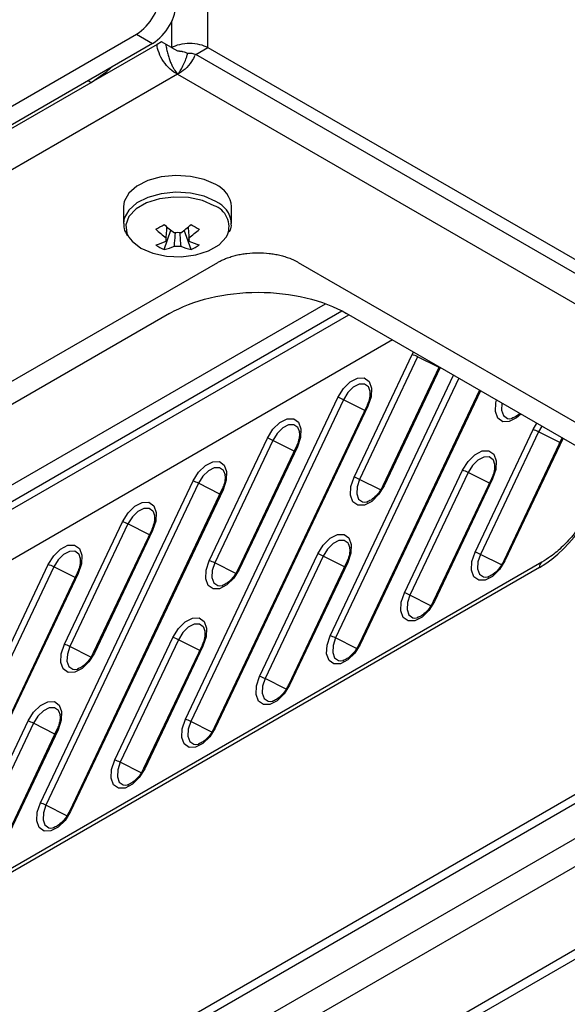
# Model space of a CAD drawing. Header units: millimetres. Extents: x 155473 to 158085, y 111018 to 114514.
# Tile 41 of 181: x 157809 to 157858, y 111310 to 111396. Entities that reach past the tile are written whole.
import ezdxf

# ---------------------------------------------------------------- set-up
doc = ezdxf.new("R2010")
doc.units = ezdxf.units.MM

msp = doc.modelspace()

# ---------------------------------------------------------------- linework, layer by layer
at = {"color": 7, "linetype": 'Continuous', "lineweight": 25}
for p, q in [((157825.984, 111393.89), (157825.984, 111405.118)), ((157822.802, 111396.25), (157822.802, 111393.89)), ((157510.173, 111216.372), (157819.709, 111395.064)), ((157819.709, 111395.064), (157821.123, 111394.247)), ((157821.123, 111394.247), (157511.587, 111215.556)), ((157821.522, 111394.172), (157815.731, 111390.829)), ((157821.919, 111394.4), (157821.522, 111394.172)), ((157822.802, 111393.89), (157821.919, 111394.4)), ((157822.802, 111393.89), (157823.316, 111393.593)), ((157824.924, 111393.278), (157825.984, 111393.89)), ((157941.95, 111325.72), (157824.924, 111393.278)), ((157825.984, 111393.89), (157943.011, 111326.332)), ((157823.333, 111391.543), (157514.681, 111213.362)), ((157823.333, 111391.543), (157939.298, 111324.597)), ((157519.1, 111219.587), (157815.731, 111390.829)), ((157815.466, 111390.982), (157815.731, 111390.829)), ((157818.579, 111379.907), (157818.579, 111378.432)), ((157828.079, 111378.432), (157828.079, 111379.907)), ((157828.079, 111378.432), (157828.078, 111378.49)), ((157822.146, 111376.127), (157822.737, 111377.838)), ((157824.513, 111376.127), (157823.922, 111377.838)), ((157824.331, 111376.865), (157824.316, 111377.079)), ((157769.311, 111341.783), (157826.868, 111375.01)), ((157833.939, 111375.01), (157885.434, 111345.283)), ((157771.203, 111333.773), (157836.327, 111371.368)), ((157837.763, 111370.719), (157771.203, 111332.294)), ((157771.203, 111331.627), (157838.379, 111370.407)), ((157822.626, 111370.52), (157777.818, 111344.653)), ((157885.205, 111343.375), (157838.182, 111370.52)), ((157842.221, 111368.189), (157770.458, 111326.761)), ((157838.846, 111356.136), (157843.953, 111366.91)), ((157844.428, 111366.709), (157839.322, 111355.936)), ((157843.953, 111366.91), (157844.064, 111367.126)), ((157846.304, 111365.762), (157844.428, 111366.709)), ((157846.33, 111365.817), (157841.381, 111355.375)), ((157846.411, 111365.77), (157841.479, 111355.365)), ((157836.741, 111342.196), (157847.592, 111365.088)), ((157848.039, 111364.83), (157837.216, 111341.995)), ((157849.865, 111363.776), (157839.275, 111341.435)), ((157840.257, 111363.65), (157840.128, 111364.013)), ((157824.013, 111334.848), (157837.423, 111363.14)), ((157837.898, 111362.939), (157824.488, 111334.648)), ((157839.774, 111361.992), (157837.898, 111362.939)), ((157849.946, 111363.729), (157839.373, 111341.425)), ((157839.957, 111362.379), (157826.547, 111334.087)), ((157840.056, 111362.369), (157826.645, 111334.077)), ((157852.495, 111361.267), (157852.774, 111361.304)), ((157834.059, 111360.072), (157833.93, 111360.435)), ((157849.469, 111349.544), (157854.575, 111360.317)), ((157854.575, 111360.317), (157854.897, 111360.875)), ((157855.344, 111360.614), (157855.05, 111360.117)), ((157826.119, 111348.789), (157831.225, 111359.562)), ((157855.05, 111360.117), (157849.944, 111349.343)), ((157857.109, 111359.556), (157852.003, 111348.783)), ((157857.208, 111359.546), (157852.101, 111348.773)), ((157856.926, 111359.169), (157855.05, 111360.117)), ((157857.109, 111359.555), (157857.109, 111359.556)), ((157831.7, 111359.362), (157826.594, 111348.588)), ((157833.76, 111358.801), (157828.653, 111348.028)), ((157833.858, 111358.791), (157828.751, 111348.018)), ((157833.576, 111358.414), (157831.7, 111359.362)), ((157851.211, 111357.249), (157851.082, 111357.613)), ((157827.529, 111356.302), (157827.4, 111356.666)), ((157843.271, 111345.966), (157848.377, 111356.739)), ((157848.853, 111356.539), (157843.746, 111345.765)), ((157850.728, 111355.591), (157848.853, 111356.539)), ((157811.285, 111327.501), (157824.695, 111355.792)), ((157825.17, 111355.592), (157811.76, 111327.3)), ((157827.046, 111354.644), (157825.17, 111355.592)), ((157841.17, 111355.002), (157839.322, 111355.936)), ((157850.912, 111355.978), (157845.805, 111345.205)), ((157851.01, 111355.968), (157845.903, 111345.195)), ((157827.229, 111355.031), (157813.819, 111326.74)), ((157827.328, 111355.021), (157813.917, 111326.73)), ((157839.767, 111353.919), (157840.046, 111353.956)), ((157821.331, 111352.724), (157821.202, 111353.088)), ((157813.391, 111341.441), (157818.497, 111352.214)), ((157818.973, 111352.014), (157813.866, 111341.241)), ((157820.848, 111351.066), (157818.973, 111352.014)), ((157821.032, 111351.453), (157815.925, 111340.68)), ((157821.13, 111351.443), (157816.023, 111340.67)), ((157838.483, 111349.902), (157838.354, 111350.265)), ((157814.801, 111348.955), (157814.672, 111349.318)), ((157830.543, 111338.618), (157835.649, 111349.391)), ((157836.125, 111349.191), (157831.018, 111338.418)), ((157838, 111348.243), (157836.125, 111349.191)), ((157851.793, 111348.409), (157849.944, 111349.343)), ((157855.136, 111348.195), (157631.018, 111218.814)), ((157855.343, 111348.653), (157631.225, 111219.272)), ((157798.557, 111320.153), (157811.967, 111348.445)), ((157812.442, 111348.244), (157799.032, 111319.952)), ((157814.318, 111347.296), (157812.442, 111348.244)), ((157828.443, 111347.654), (157826.594, 111348.588)), ((157838.184, 111348.63), (157833.077, 111337.857)), ((157838.282, 111348.62), (157833.176, 111337.847)), ((157814.501, 111347.684), (157801.091, 111319.392)), ((157814.6, 111347.674), (157801.19, 111319.382)), ((157850.389, 111347.326), (157850.668, 111347.363)), ((157827.039, 111346.571), (157827.318, 111346.608)), ((157845.595, 111344.831), (157843.746, 111345.765)), ((157600.501, 111178.653), (157885.234, 111343.026)), ((157600.613, 111179.514), (157884.832, 111343.59)), ((157844.191, 111343.748), (157844.47, 111343.785)), ((157889.34, 111342.312), (157599.835, 111175.185)), ((157825.755, 111342.554), (157825.626, 111342.917)), ((157817.815, 111331.27), (157822.921, 111342.044)), ((157823.397, 111341.843), (157818.29, 111331.07)), ((157825.456, 111341.283), (157820.349, 111330.509)), ((157825.554, 111341.273), (157820.448, 111330.499)), ((157825.272, 111340.896), (157823.397, 111341.843)), ((157839.065, 111341.061), (157837.216, 111341.995)), ((157890.854, 111340.72), (157601.298, 111173.563)), ((157815.715, 111340.306), (157813.866, 111341.241)), ((157837.661, 111339.979), (157837.94, 111340.016)), ((157814.311, 111339.224), (157814.59, 111339.261)), ((157832.867, 111337.483), (157831.018, 111338.418)), ((157607.383, 111169.8), (157897.155, 111337.082)), ((157897.167, 111336.215), (157608.765, 111169.724)), ((157831.463, 111336.401), (157831.742, 111336.438)), ((157813.028, 111335.206), (157812.898, 111335.57)), ((157805.087, 111323.923), (157810.194, 111334.696)), ((157810.669, 111334.496), (157805.562, 111323.722)), ((157812.544, 111333.548), (157810.669, 111334.496)), ((157826.337, 111333.714), (157824.488, 111334.648)), ((157812.728, 111333.935), (157807.621, 111323.162)), ((157812.826, 111333.925), (157807.72, 111323.152)), ((157824.933, 111332.631), (157825.212, 111332.668)), ((157820.139, 111330.136), (157818.29, 111331.07)), ((157818.735, 111329.053), (157819.014, 111329.09)), ((157813.609, 111326.366), (157811.76, 111327.3)), ((157812.205, 111325.283), (157812.484, 111325.32))]:
    msp.add_line(p, q, dxfattribs=at)
at = {"color": 7, "linetype": 'Continuous', "lineweight": 25, "flags": 128}
for points in [[(157815.731, 111390.829), (157817.111, 111391.782), (157817.649, 111392.242)], [(157826.688, 111381.846), (157825.657, 111382.297), (157824.454, 111382.571), (157823.167, 111382.647), (157821.892, 111382.521), (157820.724, 111382.2), (157819.749, 111381.709), (157819.04, 111381.085), (157818.648, 111380.373), (157818.579, 111379.907)], [(157826.688, 111380.371), (157825.657, 111380.823), (157824.454, 111381.097), (157823.167, 111381.173), (157821.892, 111381.046), (157820.724, 111380.725), (157819.749, 111380.235), (157819.04, 111379.61), (157818.648, 111378.898), (157818.579, 111378.435)], [(157826.551, 111379.99), (157825.513, 111380.439), (157824.298, 111380.701), (157823.004, 111380.754), (157821.737, 111380.595), (157820.599, 111380.236), (157819.682, 111379.707), (157819.06, 111379.05), (157818.785, 111378.318), (157818.877, 111377.571), (157819.058, 111377.215)], [(157819.058, 111377.215), (157819.33, 111376.87), (157820.108, 111376.27), (157821.146, 111375.822), (157822.361, 111375.56), (157823.654, 111375.507), (157824.922, 111375.666), (157826.06, 111376.025), (157826.977, 111376.554), (157827.598, 111377.211), (157827.722, 111377.431)], [(157837.423, 111363.14), (157837.903, 111363.911), (157838.51, 111364.507), (157839.152, 111364.835), (157839.731, 111364.847), (157840.159, 111364.54), (157840.371, 111363.962), (157840.335, 111363.199), (157840.056, 111362.369)], [(157840.128, 111364.013), (157840.094, 111364.063), (157839.751, 111364.31), (157839.286, 111364.3), (157838.771, 111364.036), (157838.283, 111363.559), (157837.898, 111362.939)], [(157853.484, 111361.665), (157853.12, 111361.346), (157852.478, 111361.018), (157851.899, 111361.006), (157851.471, 111361.313), (157851.259, 111361.891), (157851.295, 111362.654), (157851.356, 111362.907)], [(157840.056, 111362.369), (157840.018, 111362.379), (157839.989, 111362.384), (157839.969, 111362.385), (157839.958, 111362.381), (157839.957, 111362.379)], [(157851.83, 111362.638), (157851.825, 111362.617), (157851.796, 111362.005), (157851.966, 111361.541), (157852.31, 111361.295), (157852.495, 111361.267)], [(157831.225, 111359.562), (157831.705, 111360.334), (157832.312, 111360.929), (157832.954, 111361.257), (157833.533, 111361.269), (157833.962, 111360.962), (157834.174, 111360.384), (157834.137, 111359.621), (157833.858, 111358.791)], [(157833.93, 111360.435), (157833.897, 111360.485), (157833.553, 111360.732), (157833.088, 111360.722), (157832.573, 111360.459), (157832.086, 111359.981), (157831.7, 111359.362)], [(157833.858, 111358.791), (157833.82, 111358.801), (157833.791, 111358.806), (157833.771, 111358.807), (157833.761, 111358.803), (157833.76, 111358.801)], [(157848.377, 111356.739), (157848.857, 111357.511), (157849.464, 111358.106), (157850.106, 111358.435), (157850.686, 111358.446), (157851.114, 111358.139), (157851.326, 111357.561), (157851.289, 111356.798), (157851.01, 111355.968)], [(157851.082, 111357.613), (157851.049, 111357.662), (157850.705, 111357.909), (157850.24, 111357.899), (157849.725, 111357.636), (157849.238, 111357.158), (157848.853, 111356.539)], [(157824.695, 111355.792), (157825.175, 111356.564), (157825.782, 111357.159), (157826.424, 111357.488), (157827.003, 111357.499), (157827.431, 111357.193), (157827.643, 111356.614), (157827.607, 111355.851), (157827.328, 111355.021)], [(157827.4, 111356.666), (157827.366, 111356.716), (157827.023, 111356.962), (157826.558, 111356.952), (157826.043, 111356.689), (157825.555, 111356.211), (157825.17, 111355.592)], [(157841.479, 111355.365), (157840.999, 111354.594), (157840.392, 111353.998), (157839.75, 111353.67), (157839.171, 111353.658), (157838.743, 111353.965), (157838.531, 111354.544), (157838.567, 111355.306), (157838.846, 111356.136)], [(157851.01, 111355.968), (157850.973, 111355.978), (157850.944, 111355.983), (157850.924, 111355.984), (157850.913, 111355.98), (157850.912, 111355.978)], [(157839.322, 111355.936), (157839.098, 111355.27), (157839.068, 111354.658), (157839.238, 111354.193), (157839.582, 111353.947), (157839.767, 111353.919)], [(157841.381, 111355.375), (157841.382, 111355.377), (157841.393, 111355.381), (157841.413, 111355.38), (157841.442, 111355.375), (157841.479, 111355.365)], [(157827.328, 111355.021), (157827.29, 111355.031), (157827.261, 111355.036), (157827.241, 111355.037), (157827.231, 111355.033), (157827.229, 111355.031)], [(157818.497, 111352.214), (157818.977, 111352.986), (157819.584, 111353.581), (157820.226, 111353.91), (157820.805, 111353.922), (157821.234, 111353.615), (157821.446, 111353.036), (157821.409, 111352.273), (157821.13, 111351.443)], [(157821.202, 111353.088), (157821.169, 111353.138), (157820.825, 111353.384), (157820.36, 111353.375), (157819.845, 111353.111), (157819.358, 111352.633), (157818.973, 111352.014)], [(157821.13, 111351.443), (157821.093, 111351.453), (157821.063, 111351.458), (157821.043, 111351.459), (157821.033, 111351.455), (157821.032, 111351.453)], [(157835.649, 111349.391), (157836.129, 111350.163), (157836.736, 111350.758), (157837.378, 111351.087), (157837.958, 111351.099), (157838.386, 111350.792), (157838.598, 111350.213), (157838.561, 111349.451), (157838.282, 111348.62)], [(157811.967, 111348.445), (157812.447, 111349.216), (157813.054, 111349.811), (157813.696, 111350.14), (157814.275, 111350.152), (157814.704, 111349.845), (157814.916, 111349.266), (157814.879, 111348.504), (157814.6, 111347.674)], [(157838.354, 111350.265), (157838.321, 111350.315), (157837.977, 111350.561), (157837.512, 111350.552), (157836.997, 111350.288), (157836.51, 111349.81), (157836.125, 111349.191)], [(157814.672, 111349.318), (157814.639, 111349.368), (157814.295, 111349.614), (157813.83, 111349.605), (157813.315, 111349.341), (157812.827, 111348.863), (157812.442, 111348.244)], [(157852.101, 111348.773), (157851.621, 111348.001), (157851.014, 111347.406), (157850.372, 111347.077), (157849.793, 111347.065), (157849.365, 111347.372), (157849.153, 111347.951), (157849.189, 111348.713), (157849.469, 111349.544)], [(157849.944, 111349.343), (157849.72, 111348.677), (157849.69, 111348.065), (157849.861, 111347.601), (157850.204, 111347.354), (157850.389, 111347.326)], [(157828.751, 111348.018), (157828.271, 111347.246), (157827.664, 111346.651), (157827.022, 111346.322), (157826.443, 111346.31), (157826.015, 111346.617), (157825.803, 111347.196), (157825.839, 111347.958), (157826.119, 111348.789)], [(157826.594, 111348.588), (157826.37, 111347.922), (157826.34, 111347.31), (157826.511, 111346.846), (157826.854, 111346.599), (157827.039, 111346.571)], [(157838.282, 111348.62), (157838.245, 111348.63), (157838.216, 111348.636), (157838.196, 111348.636), (157838.185, 111348.632), (157838.184, 111348.63)], [(157852.101, 111348.773), (157852.064, 111348.782), (157852.035, 111348.788), (157852.015, 111348.788), (157852.004, 111348.784), (157852.003, 111348.783)], [(157814.6, 111347.674), (157814.562, 111347.683), (157814.533, 111347.689), (157814.513, 111347.689), (157814.503, 111347.685), (157814.501, 111347.684)], [(157828.653, 111348.028), (157828.654, 111348.029), (157828.665, 111348.033), (157828.685, 111348.033), (157828.714, 111348.027), (157828.751, 111348.018)], [(157845.903, 111345.195), (157845.424, 111344.423), (157844.816, 111343.828), (157844.174, 111343.499), (157843.595, 111343.488), (157843.167, 111343.794), (157842.955, 111344.373), (157842.991, 111345.136), (157843.271, 111345.966)], [(157843.746, 111345.765), (157843.522, 111345.099), (157843.493, 111344.487), (157843.663, 111344.023), (157844.006, 111343.776), (157844.191, 111343.748)], [(157845.805, 111345.205), (157845.806, 111345.206), (157845.817, 111345.21), (157845.837, 111345.21), (157845.866, 111345.205), (157845.903, 111345.195)], [(157822.921, 111342.044), (157823.401, 111342.815), (157824.008, 111343.411), (157824.651, 111343.739), (157825.23, 111343.751), (157825.658, 111343.444), (157825.87, 111342.865), (157825.834, 111342.103), (157825.554, 111341.273)], [(157825.626, 111342.917), (157825.593, 111342.967), (157825.249, 111343.213), (157824.784, 111343.204), (157824.269, 111342.94), (157823.782, 111342.462), (157823.397, 111341.843)], [(157839.373, 111341.425), (157838.893, 111340.653), (157838.286, 111340.058), (157837.644, 111339.73), (157837.065, 111339.718), (157836.637, 111340.025), (157836.425, 111340.603), (157836.461, 111341.366), (157836.741, 111342.196)], [(157816.023, 111340.67), (157815.544, 111339.898), (157814.936, 111339.303), (157814.294, 111338.975), (157813.715, 111338.963), (157813.287, 111339.27), (157813.075, 111339.848), (157813.111, 111340.611), (157813.391, 111341.441)], [(157825.554, 111341.273), (157825.517, 111341.283), (157825.488, 111341.288), (157825.468, 111341.289), (157825.457, 111341.284), (157825.456, 111341.283)], [(157837.216, 111341.995), (157836.992, 111341.329), (157836.962, 111340.717), (157837.133, 111340.253), (157837.476, 111340.007), (157837.661, 111339.979)], [(157839.275, 111341.435), (157839.276, 111341.437), (157839.287, 111341.441), (157839.307, 111341.44), (157839.336, 111341.435), (157839.373, 111341.425)], [(157813.866, 111341.241), (157813.642, 111340.574), (157813.612, 111339.962), (157813.783, 111339.498), (157814.126, 111339.252), (157814.311, 111339.224)], [(157815.925, 111340.68), (157815.926, 111340.682), (157815.937, 111340.686), (157815.957, 111340.685), (157815.986, 111340.68), (157816.023, 111340.67)], [(157833.176, 111337.847), (157832.696, 111337.076), (157832.089, 111336.48), (157831.446, 111336.152), (157830.867, 111336.14), (157830.439, 111336.447), (157830.227, 111337.025), (157830.263, 111337.788), (157830.543, 111338.618)], [(157831.018, 111338.418), (157830.794, 111337.751), (157830.765, 111337.139), (157830.935, 111336.675), (157831.279, 111336.429), (157831.463, 111336.401)], [(157833.077, 111337.857), (157833.078, 111337.859), (157833.089, 111337.863), (157833.109, 111337.862), (157833.138, 111337.857), (157833.176, 111337.847)], [(157810.194, 111334.696), (157810.673, 111335.468), (157811.281, 111336.063), (157811.923, 111336.392), (157812.502, 111336.403), (157812.93, 111336.096), (157813.142, 111335.518), (157813.106, 111334.755), (157812.826, 111333.925)], [(157812.898, 111335.57), (157812.865, 111335.619), (157812.521, 111335.866), (157812.057, 111335.856), (157811.541, 111335.593), (157811.054, 111335.115), (157810.669, 111334.496)], [(157826.645, 111334.077), (157826.166, 111333.306), (157825.558, 111332.71), (157824.916, 111332.382), (157824.337, 111332.37), (157823.909, 111332.677), (157823.697, 111333.256), (157823.733, 111334.018), (157824.013, 111334.848)], [(157824.488, 111334.648), (157824.264, 111333.982), (157824.235, 111333.37), (157824.405, 111332.905), (157824.748, 111332.659), (157824.933, 111332.631)], [(157812.826, 111333.925), (157812.789, 111333.935), (157812.76, 111333.94), (157812.74, 111333.941), (157812.729, 111333.937), (157812.728, 111333.935)], [(157826.547, 111334.087), (157826.548, 111334.089), (157826.559, 111334.093), (157826.579, 111334.092), (157826.608, 111334.087), (157826.645, 111334.077)], [(157820.448, 111330.499), (157819.968, 111329.728), (157819.361, 111329.133), (157818.719, 111328.804), (157818.139, 111328.792), (157817.711, 111329.099), (157817.499, 111329.678), (157817.536, 111330.44), (157817.815, 111331.27)], [(157818.29, 111331.07), (157818.066, 111330.404), (157818.037, 111329.792), (157818.207, 111329.327), (157818.551, 111329.081), (157818.735, 111329.053)], [(157820.349, 111330.509), (157820.35, 111330.511), (157820.361, 111330.515), (157820.381, 111330.515), (157820.41, 111330.509), (157820.448, 111330.499)], [(157813.917, 111326.73), (157813.438, 111325.958), (157812.83, 111325.363), (157812.188, 111325.034), (157811.609, 111325.022), (157811.181, 111325.329), (157810.969, 111325.908), (157811.005, 111326.67), (157811.285, 111327.501)], [(157811.76, 111327.3), (157811.536, 111326.634), (157811.507, 111326.022), (157811.677, 111325.558), (157812.02, 111325.311), (157812.205, 111325.283)], [(157813.819, 111326.74), (157813.82, 111326.741), (157813.831, 111326.745), (157813.851, 111326.745), (157813.88, 111326.739), (157813.917, 111326.73)]]:
    msp.add_lwpolyline(points, dxfattribs=at)
at = {"color": 7, "linetype": 'Continuous', "lineweight": 25}
for centre, radius, start, end in [((157817.225, 111398.947), 4.61, 302.60548, 357.39452), ((157818.639, 111398.131), 4.61, 302.60548, 357.39452), ((157825.723, 111379.685), 2.367, 5.38279, 65.93735), ((157825.708, 111378.193), 2.389, 7.14535, 65.77464), ((157825.871, 111378.132), 1.979, 339.25098, 69.89804), ((157813.538, 111392.405), 16.494, 298.53653, 301.45809), ((157827.989, 111385.137), 9.765, 227.70092, 234.56882), ((157828.717, 111385.557), 9.765, 227.70092, 234.56882), ((157823.329, 111375.849), 1.773, 81.14371, 98.85629), ((157817.942, 111385.557), 9.765, 305.43118, 312.29908), ((157818.67, 111385.137), 9.765, 305.43118, 312.29908), ((157833.121, 111392.405), 16.494, 238.54191, 241.46347), ((157820.075, 111381.861), 5.48, 284.17393, 294.27151), ((157822.652, 111377.023), 0.36, 154.02981, 205.97019), ((157824.007, 111377.023), 0.36, 334.02981, 25.97019), ((157826.583, 111381.861), 5.48, 245.72849, 255.82607), ((157824.538, 111381.113), 5.53, 235.64218, 244.36319), ((157820.804, 111381.44), 5.48, 284.17393, 294.27151), ((157823.329, 111378.197), 1.773, 261.14371, 278.85629), ((157825.855, 111381.44), 5.48, 245.72849, 255.82607), ((157822.12, 111381.113), 5.53, 295.63681, 304.35782), ((157842.945, 111363.856), 3.216, 62.53136, 71.73114), ((157836.415, 111360.086), 3.216, 62.53136, 71.73114), ((157853.567, 111357.263), 3.216, 62.53136, 71.73114), ((157830.217, 111356.508), 3.216, 62.53136, 71.73114), ((157837.838, 111353.082), 3.216, 62.53136, 71.73114), ((157847.369, 111353.685), 3.216, 62.53136, 71.73114), ((157823.687, 111352.738), 3.216, 62.53136, 71.73114), ((157817.489, 111349.16), 3.216, 62.53136, 71.73114), ((157834.641, 111346.337), 3.216, 62.53136, 71.73114), ((157848.46, 111346.489), 3.216, 62.53136, 71.73114), ((157810.959, 111345.39), 3.216, 62.53136, 71.73114), ((157825.11, 111345.734), 3.216, 62.53136, 71.73114), ((157855.636, 111348.244), 0.503, 125.69438, 185.65859), ((157842.263, 111342.912), 3.216, 62.53136, 71.73114), ((157835.732, 111339.142), 3.216, 62.53136, 71.73114), ((157812.382, 111338.387), 3.216, 62.53136, 71.73114), ((157821.913, 111338.99), 3.216, 62.53136, 71.73114), ((157829.535, 111335.564), 3.216, 62.53136, 71.73114), ((157809.185, 111331.642), 3.216, 62.53136, 71.73114), ((157823.004, 111331.794), 3.216, 62.53136, 71.73114), ((157816.807, 111328.216), 3.216, 62.53136, 71.73114), ((157810.277, 111324.446), 3.216, 62.53136, 71.73114)]:
    msp.add_arc(centre, radius, start, end, dxfattribs=at)
msp.add_ellipse((157854.941, 111355.545), major_axis=(4.5, 7.794), ratio=0.595062, start_param=3.941984, end_param=5.259234, dxfattribs=at)
for points, knots in [([(157823.333, 111391.543), (157823.106, 111391.652), (157822.88, 111391.81), (157822.458, 111392.195), (157822.264, 111392.422), (157821.932, 111392.911), (157821.796, 111393.173), (157821.6, 111393.688), (157821.54, 111393.942), (157821.522, 111394.172)], [0, 0, 0, 0, 0.25, 0.25, 0.5, 0.5, 0.75, 0.75, 1, 1, 1, 1]), ([(157822.297, 111394.182), (157822.312, 111394.041), (157822.335, 111393.894), (157822.394, 111393.602), (157822.427, 111393.466), (157822.499, 111393.2), (157822.541, 111393.068), (157822.629, 111392.815), (157822.675, 111392.697), (157822.767, 111392.475), (157822.815, 111392.37), (157822.917, 111392.167), (157822.97, 111392.072), (157823.123, 111391.812), (157823.222, 111391.668), (157823.333, 111391.543)], [0, 0, 0, 0, 0.125, 0.125, 0.25, 0.25, 0.375, 0.375, 0.5, 0.5, 0.625, 0.625, 0.75, 0.75, 1, 1, 1, 1]), ([(157822.802, 111393.89), (157823.011, 111394.01), (157823.26, 111394.107), (157823.805, 111394.237), (157824.099, 111394.271), (157824.688, 111394.271), (157824.982, 111394.237), (157825.527, 111394.107), (157825.776, 111394.01), (157825.984, 111393.89)], [0, 0, 0, 0, 0.25, 0.25, 0.5, 0.5, 0.75, 0.75, 1, 1, 1, 1]), ([(157823.316, 111393.593), (157823.349, 111393.593), (157823.413, 111393.593), (157823.509, 111393.587), (157823.604, 111393.576), (157823.698, 111393.562), (157823.835, 111393.533), (157824.01, 111393.481), (157824.132, 111393.42), (157824.194, 111393.389)], [0, 0, 0, 0, 0.099824, 0.199094, 0.298456, 0.398558, 0.500034, 0.747282, 1, 1, 1, 1]), ([(157823.333, 111391.543), (157823.336, 111391.546), (157823.345, 111391.557), (157823.376, 111391.594), (157823.465, 111391.704), (157823.636, 111391.957), (157823.859, 111392.366), (157824.035, 111392.802), (157824.139, 111393.111), (157824.193, 111393.295), (157824.217, 111393.387), (157824.229, 111393.432)], [0, 0, 0, 0, 0.008479, 0.025973, 0.089059, 0.261555, 0.523566, 0.754147, 0.878712, 0.940699, 1, 1, 1, 1]), ([(157824.85, 111393.207), (157824.764, 111393.024), (157824.555, 111392.584), (157824.008, 111391.955), (157823.558, 111391.68), (157823.333, 111391.543)], [0, 0, 0, 0, 0.261272, 0.630636, 1, 1, 1, 1]), ([(157824.194, 111393.389), (157824.22, 111393.393), (157824.272, 111393.4), (157824.35, 111393.405), (157824.429, 111393.405), (157824.507, 111393.4), (157824.623, 111393.386), (157824.774, 111393.353), (157824.874, 111393.303), (157824.924, 111393.278)], [0, 0, 0, 0, 0.101141, 0.200638, 0.299619, 0.399231, 0.500598, 0.75012, 1, 1, 1, 1]), ([(157827.892, 111377.685), (157827.941, 111377.775), (157828.081, 111378.032), (157828.057, 111378.317), (157828.041, 111378.501)], [0, 0, 0, 0, 0.350005, 1, 1, 1, 1]), ([(157818.62, 111378.433), (157818.613, 111378.281), (157818.594, 111377.898), (157818.801, 111377.55), (157818.926, 111377.34)], [0, 0, 0, 0, 0.396226, 1, 1, 1, 1]), ([(157822.328, 111377.18), (157822.334, 111377.262), (157822.357, 111377.579), (157822.381, 111377.895), (157822.399, 111378.13)], [0, 0, 0, 0, 0.257066, 1, 1, 1, 1]), ([(157823.521, 111377.625), (157823.542, 111377.32), (157823.57, 111376.926), (157823.596, 111376.533), (157823.602, 111376.445)], [0, 0, 0, 0, 0.775186, 1, 1, 1, 1]), ([(157824.26, 111378.13), (157824.278, 111377.895), (157824.302, 111377.579), (157824.325, 111377.262), (157824.331, 111377.18)], [0, 0, 0, 0, 0.742934, 1, 1, 1, 1]), ([(157823.056, 111376.445), (157823.062, 111376.533), (157823.088, 111376.921), (157823.116, 111377.31), (157823.137, 111377.61)], [0, 0, 0, 0, 0.2276593, 1, 1, 1, 1]), ([(157826.868, 111375.01), (157826.915, 111375.037), (157827.009, 111375.09), (157827.156, 111375.165), (157827.307, 111375.237), (157827.464, 111375.305), (157827.706, 111375.402), (157828.043, 111375.519), (157828.487, 111375.64), (157828.95, 111375.736), (157829.585, 111375.828), (157830.404, 111375.875), (157831.222, 111375.828), (157831.858, 111375.736), (157832.32, 111375.64), (157832.765, 111375.519), (157833.139, 111375.39), (157833.45, 111375.261), (157833.704, 111375.142), (157833.861, 111375.054), (157833.939, 111375.01)], [0, 0, 0, 0, 0.025042, 0.050031, 0.075006, 0.100007, 0.125071, 0.18755, 0.2501, 0.31258, 0.375129, 0.500007, 0.624885, 0.687364, 0.749914, 0.812393, 0.874943, 0.916643, 0.958269, 1, 1, 1, 1]), ([(157822.626, 111370.52), (157823.644, 111371.108), (157824.864, 111371.579), (157827.525, 111372.215), (157828.964, 111372.38), (157831.844, 111372.38), (157833.283, 111372.215), (157835.944, 111371.579), (157837.164, 111371.108), (157838.182, 111370.52)], [0, 0, 0, 0, 0.25, 0.25, 0.5, 0.5, 0.75, 0.75, 1, 1, 1, 1]), ([(157840.215, 111363.737), (157840.229, 111363.621), (157840.26, 111363.362), (157840.161, 111362.86), (157840.017, 111362.521), (157839.957, 111362.379)], [0, 0, 0, 0, 0.3226223, 0.7170009, 1, 1, 1, 1]), ([(157853.39, 111361.741), (157853.278, 111361.638), (157853.028, 111361.409), (157852.814, 111361.339), (157852.695, 111361.3)], [0, 0, 0, 0, 0.448751, 1, 1, 1, 1]), ([(157834.017, 111360.159), (157834.031, 111360.043), (157834.062, 111359.784), (157833.964, 111359.282), (157833.82, 111358.943), (157833.76, 111358.801)], [0, 0, 0, 0, 0.3226223, 0.7170009, 1, 1, 1, 1]), ([(157851.169, 111357.336), (157851.183, 111357.22), (157851.214, 111356.962), (157851.116, 111356.459), (157850.972, 111356.12), (157850.912, 111355.978)], [0, 0, 0, 0, 0.322622, 0.717001, 1, 1, 1, 1]), ([(157860.987, 111357.355), (157860.955, 111357.114), (157860.864, 111356.425), (157860.489, 111355.204), (157859.892, 111353.777), (157859.115, 111352.4), (157858.202, 111351.133), (157857.188, 111350.028), (157856.215, 111349.196), (157855.601, 111348.813), (157855.343, 111348.653)], [0, 0, 0, 0, 0.074514, 0.212411, 0.350001, 0.487468, 0.624992, 0.762673, 0.900596, 1, 1, 1, 1]), ([(157827.487, 111356.389), (157827.501, 111356.273), (157827.532, 111356.015), (157827.434, 111355.512), (157827.29, 111355.173), (157827.229, 111355.031)], [0, 0, 0, 0, 0.3226223, 0.7170009, 1, 1, 1, 1]), ([(157841.381, 111355.375), (157841.322, 111355.26), (157841.157, 111354.941), (157840.797, 111354.477), (157840.337, 111354.086), (157840.086, 111353.995), (157839.967, 111353.952)], [0, 0, 0, 0, 0.163164, 0.453, 0.742683, 1, 1, 1, 1]), ([(157821.289, 111352.811), (157821.303, 111352.695), (157821.334, 111352.437), (157821.236, 111351.934), (157821.092, 111351.595), (157821.032, 111351.453)], [0, 0, 0, 0, 0.3226223, 0.7170009, 1, 1, 1, 1]), ([(157838.441, 111349.988), (157838.455, 111349.872), (157838.486, 111349.614), (157838.388, 111349.111), (157838.244, 111348.772), (157838.184, 111348.63)], [0, 0, 0, 0, 0.322622, 0.717001, 1, 1, 1, 1]), ([(157814.759, 111349.041), (157814.773, 111348.925), (157814.804, 111348.667), (157814.706, 111348.164), (157814.562, 111347.825), (157814.501, 111347.684)], [0, 0, 0, 0, 0.3226223, 0.7170009, 1, 1, 1, 1]), ([(157852.003, 111348.783), (157851.944, 111348.668), (157851.779, 111348.349), (157851.419, 111347.884), (157850.959, 111347.493), (157850.708, 111347.402), (157850.59, 111347.36)], [0, 0, 0, 0, 0.163164, 0.453, 0.742683, 1, 1, 1, 1]), ([(157828.653, 111348.028), (157828.594, 111347.913), (157828.429, 111347.594), (157828.069, 111347.129), (157827.609, 111346.738), (157827.358, 111346.647), (157827.24, 111346.605)], [0, 0, 0, 0, 0.163164, 0.453, 0.742683, 1, 1, 1, 1]), ([(157845.805, 111345.205), (157845.746, 111345.09), (157845.582, 111344.771), (157845.221, 111344.306), (157844.761, 111343.915), (157844.51, 111343.824), (157844.392, 111343.782)], [0, 0, 0, 0, 0.163164, 0.453, 0.742683, 1, 1, 1, 1]), ([(157825.713, 111342.641), (157825.727, 111342.524), (157825.758, 111342.266), (157825.66, 111341.763), (157825.516, 111341.424), (157825.456, 111341.283)], [0, 0, 0, 0, 0.322622, 0.717001, 1, 1, 1, 1]), ([(157839.275, 111341.435), (157839.216, 111341.32), (157839.051, 111341.001), (157838.691, 111340.537), (157838.231, 111340.145), (157837.98, 111340.055), (157837.862, 111340.012)], [0, 0, 0, 0, 0.163164, 0.453, 0.742683, 1, 1, 1, 1]), ([(157815.925, 111340.68), (157815.866, 111340.565), (157815.701, 111340.246), (157815.341, 111339.782), (157814.881, 111339.39), (157814.63, 111339.3), (157814.512, 111339.257)], [0, 0, 0, 0, 0.163164, 0.453, 0.742683, 1, 1, 1, 1]), ([(157833.077, 111337.857), (157833.018, 111337.742), (157832.854, 111337.423), (157832.493, 111336.959), (157832.033, 111336.567), (157831.782, 111336.477), (157831.664, 111336.434)], [0, 0, 0, 0, 0.163164, 0.4530002, 0.7426834, 1, 1, 1, 1]), ([(157812.986, 111335.293), (157812.999, 111335.177), (157813.03, 111334.919), (157812.932, 111334.416), (157812.788, 111334.077), (157812.728, 111333.935)], [0, 0, 0, 0, 0.322622, 0.717001, 1, 1, 1, 1]), ([(157826.547, 111334.087), (157826.488, 111333.972), (157826.323, 111333.653), (157825.963, 111333.189), (157825.503, 111332.798), (157825.252, 111332.707), (157825.134, 111332.664)], [0, 0, 0, 0, 0.163164, 0.453, 0.742683, 1, 1, 1, 1]), ([(157820.349, 111330.509), (157820.29, 111330.394), (157820.126, 111330.075), (157819.765, 111329.611), (157819.305, 111329.22), (157819.054, 111329.129), (157818.936, 111329.086)], [0, 0, 0, 0, 0.163164, 0.4530002, 0.7426834, 1, 1, 1, 1]), ([(157813.819, 111326.74), (157813.76, 111326.625), (157813.596, 111326.306), (157813.235, 111325.841), (157812.775, 111325.45), (157812.524, 111325.359), (157812.406, 111325.317)], [0, 0, 0, 0, 0.163164, 0.453, 0.742683, 1, 1, 1, 1])]:
    msp.add_open_spline(points, degree=3, knots=knots, dxfattribs=at)

doc.saveas('drawing.dxf')
